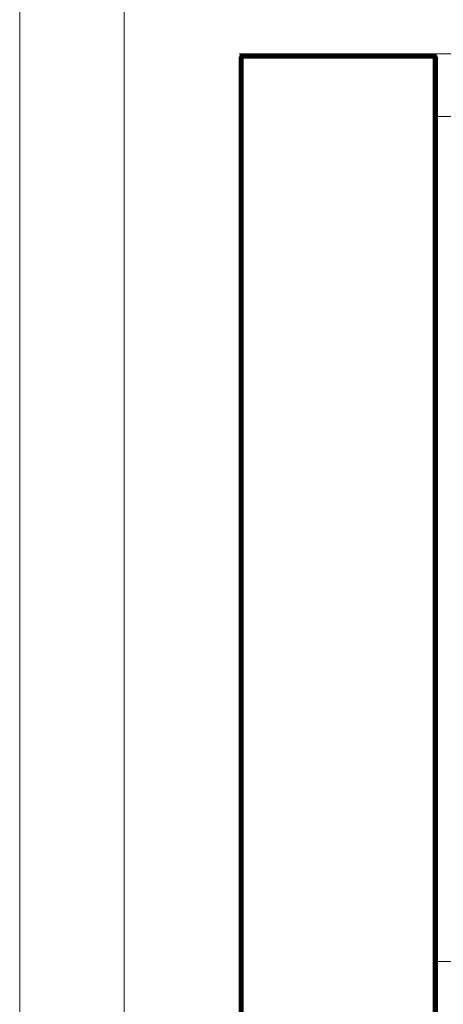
# Model space of a CAD drawing. Header units: millimetres. Extents: x -54833 to 17168, y -29122 to 68726.
# Tile 26 of 122: x -42640 to -42437, y 8444 to 8916. Entities that reach past the tile are written whole.
import ezdxf

# ---------------------------------------------------------------- set-up
doc = ezdxf.new("R2010")
doc.units = ezdxf.units.MM
for name, color, linetype, lineweight, true_color in [('Furniture-2', 7, 'Continuous', 9, 0xaaaaaa), ('Kohvikulaud-1', 7, 'Continuous', 9, 0xaaaaaa), ('Surface Pattern-1', 7, 'Continuous', 9, 0x232323)]:
    doc.layers.add(name, color=color, linetype=linetype, lineweight=lineweight, true_color=true_color)
doc.layers.add('Roofs', color=7, linetype='Continuous', lineweight=9)
doc.layers.add('Walls', color=7, linetype='Continuous', lineweight=9)

# ---------------------------------------------------------------- blocks, each defined once
blk = doc.blocks.new('MA_Kohvikulaud - Kohvikulaud_DWG-11500971-1_ korruse plaan')
at = {"layer": 'Kohvikulaud-1'}
for p, q in [((-40, 450), (860, 450)), ((-40, 448), (-39.97, 448.36)), ((-39.97, 448.36), (-40, 448)), ((-39.97, 448.36), (-39.86, 448.74)), ((-39.86, 448.73), (-39.97, 448.36)), ((-39.86, 448.74), (-39.67, 449.09)), ((-39.67, 449.09), (-39.86, 448.72)), ((-39.67, 449.09), (-39.86, 448.73)), ((-39.67, 449.08), (-39.86, 448.68)), ((-39.86, 448.7), (-39.67, 449.08)), ((-39.86, 448.68), (-39.67, 449.02)), ((-39.86, 448.62), (-39.67, 449.02)), ((-39.86, 448.62), (-39.67, 448.92)), ((-39.86, 448.52), (-39.67, 448.92)), ((-39.86, 448.52), (-39.67, 448.77)), ((-39.86, 448.4), (-39.67, 448.77)), ((-39.86, 448.4), (-39.67, 448.6)), ((-39.86, 448.27), (-39.67, 448.6)), ((-39.86, 448.27), (-39.67, 448.4)), ((-39.86, 448.13), (-39.67, 448.4)), ((-39.67, 449.09), (-39.41, 449.41)), ((-39.41, 449.41), (-39.67, 449.09)), ((-39.41, 449.39), (-39.67, 449.08)), ((-39.67, 449.02), (-39.41, 449.31)), ((-39.67, 448.92), (-39.41, 449.18)), ((-39.67, 449.08), (-39.67, 449.09)), ((-39.67, 449.08), (-39.67, 449.02)), ((-39.67, 449.02), (-39.67, 448.92)), ((-39.67, 448.77), (-39.41, 449)), ((-39.67, 448.92), (-39.67, 448.77)), ((-39.67, 448.6), (-39.41, 448.77)), ((-39.67, 448.77), (-39.67, 448.6)), ((-39.67, 448.6), (-39.67, 448.4)), ((-39.67, 448.4), (-39.41, 448.52)), ((-39.67, 448.4), (-39.67, 448.2)), ((-39.41, 449.41), (-39.09, 449.67)), ((-39.09, 449.67), (-39.41, 449.41)), ((-39.09, 449.65), (-39.41, 449.39)), ((-39.41, 449.31), (-39.09, 449.56)), ((-39.41, 449.39), (-39.41, 449.41)), ((-39.41, 449.18), (-39.09, 449.4)), ((-39.41, 449.39), (-39.41, 449.31)), ((-39.41, 449.31), (-39.41, 449.18)), ((-39.41, 449), (-39.09, 449.18)), ((-39.41, 449.18), (-39.41, 449)), ((-39.41, 449), (-39.41, 448.77)), ((-39.41, 448.77), (-39.09, 448.92)), ((-39.41, 448.77), (-39.41, 448.52)), ((-39.41, 448.52), (-39.09, 448.62)), ((-39.41, 448.52), (-39.41, 448.26)), ((-39.41, 448.26), (-39.09, 448.3)), ((-39.09, 449.67), (-38.74, 449.86)), ((-38.74, 449.86), (-39.09, 449.67)), ((-38.74, 449.83), (-39.09, 449.65)), ((-39.09, 449.56), (-38.74, 449.73)), ((-39.09, 449.65), (-39.09, 449.67)), ((-39.09, 449.65), (-39.09, 449.56)), ((-39.09, 449.4), (-38.74, 449.56)), ((-39.09, 449.56), (-39.09, 449.4)), ((-39.09, 449.4), (-39.09, 449.18)), ((-39.09, 449.18), (-38.74, 449.31)), ((-39.09, 449.18), (-39.09, 448.92)), ((-39.09, 448.92), (-38.74, 449.02)), ((-39.09, 448.92), (-39.09, 448.62)), ((-39.09, 448.62), (-38.74, 448.68)), ((-39.09, 448.62), (-39.09, 448.3)), ((-39.09, 448.3), (-38.74, 448.34)), ((-39.09, 448.3), (-39.09, 448)), ((-38.74, 449.86), (-38.36, 449.97)), ((-38.36, 449.97), (-38.74, 449.86)), ((-38.36, 449.93), (-38.74, 449.83)), ((-38.74, 449.83), (-38.74, 449.86)), ((-38.74, 449.73), (-38.36, 449.83)), ((-38.74, 449.83), (-38.74, 449.73)), ((-38.74, 449.73), (-38.74, 449.56)), ((-38.74, 449.56), (-38.36, 449.65)), ((-38.74, 449.56), (-38.74, 449.31)), ((-38.74, 449.31), (-38.36, 449.39)), ((-38.74, 449.31), (-38.74, 449.02)), ((-38.74, 449.02), (-38.36, 449.08)), ((-38.74, 449.02), (-38.74, 448.68)), ((-38.74, 448.68), (-38.36, 448.72)), ((-38.74, 448.68), (-38.74, 448.34)), ((-38.74, 448.34), (-38.36, 448.36)), ((-38.74, 448.34), (-38.74, 448)), ((-38.36, 449.97), (-38, 450)), ((-38, 450), (-38.36, 449.97)), ((-38.36, 449.93), (-38.36, 449.97)), ((-38.36, 449.93), (-38, 449.97)), ((-38.36, 449.83), (-38.36, 449.93)), ((-38.36, 449.83), (-38, 449.86)), ((-38.36, 449.65), (-38.36, 449.83)), ((-38.36, 449.65), (-38, 449.67)), ((-38.36, 449.39), (-38.36, 449.65)), ((-38.36, 449.39), (-38, 449.41)), ((-38.36, 449.08), (-38.36, 449.39)), ((-38.36, 449.08), (-38, 449.09)), ((-38.36, 448.72), (-38.36, 449.08)), ((-38.36, 448.72), (-38, 448.74)), ((-38.36, 448.36), (-38.36, 448.72)), ((-38.36, 448.36), (-38, 448.36)), ((-38.36, 448.36), (-38.36, 448)), ((-38, 450), (53, 450)), ((-38, 449.97), (-38, 450)), ((53, 450), (-38, 450)), ((-38, 449.86), (-38, 449.97)), ((53, 449.97), (-38, 449.97)), ((-38, 449.67), (-38, 449.86)), ((-38, 449.86), (53, 449.86)), ((-38, 449.41), (-38, 449.67)), ((-38, 449.67), (53, 449.67)), ((-38, 449.09), (-38, 449.41)), ((-38, 449.41), (53, 449.41)), ((-38, 448.74), (-38, 449.09)), ((-38, 449.09), (53, 449.09)), ((-38, 448.36), (-38, 448.74)), ((-38, 448.74), (53, 448.74)), ((-38, 448), (-38, 448.36)), ((-38, 448.36), (53, 448.36)), ((53, 450), (53.36, 449.97)), ((53, 449.97), (53, 450)), ((53.36, 449.97), (53, 450)), ((53, 449.86), (53, 449.97)), ((53.36, 449.93), (53, 449.97)), ((53, 449.67), (53, 449.86)), ((53.36, 449.83), (53, 449.86)), ((53, 449.41), (53, 449.67)), ((53.36, 449.65), (53, 449.67)), ((53, 449.09), (53, 449.41)), ((53.36, 449.39), (53, 449.41)), ((53, 448.74), (53, 449.09)), ((53.36, 449.08), (53, 449.09)), ((53, 448.36), (53, 448.74)), ((53.36, 448.72), (53, 448.74)), ((53, 448), (53, 448.36)), ((53.36, 448.36), (53, 448.36)), ((53.36, 449.97), (53.74, 449.86)), ((53.36, 449.93), (53.36, 449.97)), ((53.74, 449.86), (53.36, 449.97)), ((53.74, 449.83), (53.36, 449.93)), ((53.36, 449.93), (53.36, 449.83)), ((53.36, 449.83), (53.74, 449.73)), ((53.36, 449.83), (53.36, 449.65)), ((53.36, 449.65), (53.74, 449.56)), ((53.36, 449.65), (53.36, 449.39)), ((53.36, 449.39), (53.74, 449.31)), ((53.36, 449.39), (53.36, 449.08)), ((53.36, 449.08), (53.74, 449.02)), ((53.36, 449.08), (53.36, 448.72)), ((53.36, 448.72), (53.74, 448.68)), ((53.36, 448.72), (53.36, 448.36)), ((53.36, 448.36), (53.74, 448.34)), ((53.36, 448.36), (53.36, 448)), ((53.74, 449.86), (54.09, 449.67)), ((53.74, 449.83), (53.74, 449.86)), ((54.09, 449.67), (53.74, 449.86)), ((54.09, 449.65), (53.74, 449.83)), ((53.74, 449.83), (53.74, 449.73)), ((53.74, 449.73), (54.09, 449.56)), ((53.74, 449.73), (53.74, 449.56)), ((53.74, 449.56), (54.09, 449.4)), ((53.74, 449.56), (53.74, 449.31)), ((53.74, 449.31), (54.09, 449.18)), ((53.74, 449.31), (53.74, 449.02)), ((53.74, 449.02), (54.09, 448.92)), ((53.74, 449.02), (53.74, 448.68)), ((53.74, 448.68), (54.09, 448.62)), ((53.74, 448.68), (53.74, 448.34)), ((53.74, 448.34), (54.09, 448.3)), ((53.74, 448.34), (53.74, 448)), ((54.09, 449.67), (54.41, 449.41)), ((54.09, 449.65), (54.09, 449.67)), ((54.41, 449.41), (54.09, 449.67)), ((54.41, 449.39), (54.09, 449.65)), ((54.09, 449.65), (54.09, 449.56)), ((54.09, 449.56), (54.41, 449.31)), ((54.09, 449.56), (54.09, 449.4)), ((54.09, 449.4), (54.41, 449.18)), ((54.09, 449.4), (54.09, 449.18)), ((54.09, 449.18), (54.41, 449)), ((54.09, 449.18), (54.09, 448.92)), ((54.09, 448.92), (54.41, 448.77)), ((54.09, 448.92), (54.09, 448.62)), ((54.09, 448.62), (54.41, 448.52)), ((54.09, 448.62), (54.09, 448.3)), ((54.09, 448.3), (54.41, 448.26)), ((54.09, 448.3), (54.09, 448)), ((54.41, 449.41), (54.67, 449.09)), ((54.41, 449.39), (54.41, 449.41)), ((54.67, 449.09), (54.41, 449.41)), ((54.67, 449.08), (54.41, 449.39)), ((54.41, 449.39), (54.41, 449.31)), ((54.41, 449.31), (54.67, 449.02)), ((54.41, 449.31), (54.41, 449.18)), ((54.41, 449.18), (54.67, 448.92)), ((54.41, 449.18), (54.41, 449)), ((54.41, 449), (54.67, 448.77)), ((54.41, 449), (54.41, 448.77)), ((54.41, 448.77), (54.67, 448.6)), ((54.41, 448.77), (54.41, 448.52)), ((54.41, 448.52), (54.67, 448.4)), ((54.41, 448.52), (54.41, 448.26)), ((54.67, 449.09), (54.86, 448.74)), ((54.67, 449.08), (54.67, 449.09)), ((54.86, 448.74), (54.67, 449.09)), ((54.67, 449.08), (54.86, 448.72)), ((54.67, 449.08), (54.67, 449.02)), ((54.86, 448.73), (54.67, 449.08)), ((54.86, 448.7), (54.67, 449.02)), ((54.67, 449.02), (54.86, 448.7)), ((54.67, 449.02), (54.67, 448.92)), ((54.67, 448.92), (54.86, 448.65)), ((54.67, 448.92), (54.86, 448.65)), ((54.67, 448.92), (54.67, 448.77)), ((54.67, 448.77), (54.86, 448.57)), ((54.67, 448.77), (54.86, 448.57)), ((54.67, 448.77), (54.67, 448.6)), ((54.67, 448.6), (54.86, 448.46)), ((54.67, 448.6), (54.86, 448.46)), ((54.67, 448.6), (54.67, 448.4)), ((54.67, 448.4), (54.86, 448.34)), ((54.67, 448.4), (54.86, 448.34)), ((54.67, 448.4), (54.67, 448.2)), ((54.86, 448.74), (54.97, 448.36)), ((54.86, 448.73), (54.97, 448.36)), ((54.97, 448.36), (55, 448)), ((54.97, 448.36), (55, 448)), ((-40, 448), (-39.97, 448.03)), ((-39.97, 448.03), (-39.86, 448)), ((-39.97, 448), (-39.97, -448)), ((-39.86, 448.13), (-39.67, 448.2)), ((-39.67, 448), (-39.86, 448.13)), ((-39.86, 448.07), (-39.67, 448)), ((-39.86, 448), (-39.86, -448)), ((-39.67, 448.2), (-39.41, 448.26)), ((-39.67, 448.2), (-39.67, 448)), ((-39.67, 448), (-39.41, 448)), ((-39.67, 448), (-39.67, -448)), ((-39.41, 448.26), (-39.41, 448)), ((-39.41, 448), (-39.09, 448)), ((-39.41, 448), (-39.41, -448)), ((-39.09, 448), (-38.74, 448)), ((-39.09, 448), (-39.09, -448)), ((-38.74, 448), (-38.36, 448)), ((-38.74, 448), (-38.74, -448)), ((-38.36, 448), (-38, 448)), ((-38.36, -448), (-38.36, 448)), ((53, 448), (-38, 448)), ((-38, 448), (-38, -448)), ((53, -448), (53, 448)), ((53, 448), (53.36, 448)), ((53.36, 448), (53.74, 448)), ((53.36, -448), (53.36, 448)), ((53.74, 448), (54.09, 448)), ((53.74, 448), (53.74, -448)), ((54.09, 448), (54.41, 448)), ((54.09, -448), (54.09, 448)), ((54.41, 448.26), (54.67, 448.2)), ((54.41, 448.26), (54.41, 448)), ((54.41, 448), (54.67, 448)), ((54.41, -448), (54.41, 448)), ((54.67, 448.2), (54.86, 448.2)), ((54.67, 448.2), (54.86, 448.2)), ((54.67, 448.2), (54.67, 448)), ((54.67, 448), (54.86, 448.07)), ((54.67, 448), (54.86, 448.07)), ((54.67, -448), (54.67, 448)), ((54.86, 448), (54.97, 448.03)), ((54.86, -448), (54.86, 448)), ((54.97, 448.03), (55, 448)), ((54.97, -448), (54.97, 448)), ((62.63, 420), (53, 420)), ((53, 15), (62.63, 15))]:
    blk.add_line(p, q, dxfattribs=at)
blk = doc.blocks.new('MA_Kohvikulaud - MA_Kohvikulaud-11500981-1_ korruse plaan')
blk.add_blockref('MA_Kohvikulaud - Kohvikulaud_DWG-11500971-1_ korruse plaan', (-357.3, 23.93))

msp = doc.modelspace()

# ---------------------------------------------------------------- hatches: boundary and pattern name
at = {"layer": 'Surface Pattern-1'}
h = msp.add_hatch(dxfattribs=at)
h.set_pattern_fill('FP_30', color=256, style=0, pattern_type=2)
h.set_pattern_definition([(0, (0, 0), (0, 600), []), (90, (0, 0), (-600, 4e-14), [])])
h.paths.add_polyline_path([(-40469.36, 796), (-38928.99, 796), (-40163.39, 3075.81), (-40163.39, 4239.21), (-38798.43, 7692.57), (-40511.02, 9948.51), (-42590, 9948.51), (-42590, 1350.38), (-42335, 1350.38), (-42335, 850.38), (-42590, 850.38), (-42590, 796), (-42211.45, 796)])
h.paths.add_polyline_path([(-39990.07, 5450.01), (-40027.09, 5452.14), (-40078.78, 5461.76), (-40108.95, 5471.26), (-40145.02, 5486.47), (-40169.35, 5499.89), (-40200.45, 5520.67), (-40227.18, 5543.06), (-40251.6, 5567.94), (-40271.29, 5592.17), (-40293.88, 5626.63), (-40306.03, 5650.29), (-40319.46, 5682.7), (-40330.23, 5718.8), (-40337.08, 5755.89), (-40339.39, 5784.68), (-40339.15, 5821.8), (-40335.73, 5852.67), (-40327.97, 5890.4), (-40319.52, 5917.07), (-40306.34, 5949.25), (-40287.62, 5983.64), (-40270.11, 6009.45), (-40249.71, 6034.12), (-40224.59, 6059.29), (-40198.01, 6081.12), (-40163.54, 6103.71), (-40136.27, 6117.57), (-40105.15, 6130.11), (-40072.2, 6139.85), (-40038.25, 6146.31), (-40005.49, 6149.21), (-39968.37, 6148.98), (-39937.5, 6145.56), (-39901.57, 6138.24), (-39871.4, 6128.74), (-39835.33, 6113.53), (-39811, 6100.11), (-39779.89, 6079.33), (-39753.17, 6056.94), (-39730.81, 6034.34), (-39709.06, 6007.83), (-39686.47, 5973.37), (-39674.32, 5949.71), (-39660.88, 5917.3), (-39650.12, 5881.2), (-39643.5, 5845.36), (-39640.92, 5815.32), (-39641.3, 5777.16), (-39644.62, 5747.05), (-39652.38, 5709.62), (-39660.83, 5682.93), (-39674.01, 5650.76), (-39692.73, 5616.36), (-39710.23, 5590.55), (-39730.64, 5565.88), (-39755.75, 5540.71), (-39782.34, 5518.88), (-39816.8, 5496.29), (-39844.08, 5482.43), (-39875.19, 5469.89), (-39908.16, 5460.15), (-39946.21, 5453.06), (-39974.85, 5450.79), (-39982.59, 5450.39)])
h.paths.add_polyline_path([(-39990.08, 5490.01), (-40008.19, 5491.02), (-39997.37, 5490.35)])
h.paths.add_polyline_path([(-39974.24, 5490.82), (-39936.92, 5494.87), (-39905.71, 5501.93), (-39946.21, 5493.59), (-39972.18, 5491.02)])
h.paths.add_polyline_path([(-40036.5, 5493.89), (-40088.1, 5506.53), (-40040.74, 5494.51)])
h.paths.add_polyline_path([(-40095.39, 5508.84), (-40143.41, 5531.23), (-40101.41, 5510.98)])
h.paths.add_polyline_path([(-39857.1, 5520.47), (-39824.1, 5538.55), (-39800.07, 5555.46), (-39831.19, 5534.3), (-39851.97, 5523.21)])
h.paths.add_polyline_path([(-40149.95, 5534.83), (-40191.8, 5565.41), (-40154.14, 5537.34), (-40152.89, 5536.59)])
h.paths.add_polyline_path([(-40219.97, 5592.53), (-40251.93, 5635.1), (-40266.96, 5661.8), (-40242.72, 5620.73), (-40221.09, 5593.77)])
h.paths.add_polyline_path([(-39760.22, 5592.72), (-39736.83, 5621.8), (-39758.81, 5594.44)])
h.paths.add_polyline_path([(-39724.01, 5641.88), (-39706.91, 5674.68), (-39721.41, 5646.77)])
h.paths.add_polyline_path([(-40281.83, 5696.11), (-40294.89, 5746.71), (-40298.58, 5776.28), (-40291.67, 5729.28), (-40281.96, 5696.48)])
h.paths.add_polyline_path([(-39698.39, 5696.54), (-39687.46, 5734.16), (-39682.79, 5762.05), (-39691.36, 5719.66), (-39698.15, 5697.34)])
h.paths.add_polyline_path([(-39680.93, 5784.68), (-39680.92, 5784.77), (-39680.93, 5784.77)])
h.paths.add_polyline_path([(-40299.41, 5785.2), (-40297.28, 5836.91), (-40299.72, 5791.15)])
h.paths.add_polyline_path([(-39683.95, 5845.76), (-39691.5, 5882.02), (-39685.01, 5851.05)])
h.paths.add_polyline_path([(-40296.29, 5846.31), (-40283.64, 5897.93), (-40295.67, 5850.57)])
h.paths.add_polyline_path([(-40281.34, 5905.21), (-40258.94, 5953.23), (-40279.2, 5911.23)])
h.paths.add_polyline_path([(-39710.63, 5933.06), (-39728.73, 5966.07), (-39745.64, 5990.1), (-39724.48, 5958.98), (-39713.38, 5938.2)])
h.paths.add_polyline_path([(-40255.34, 5959.77), (-40224.76, 6001.63), (-40252.84, 5963.97)])
h.paths.add_polyline_path([(-40197.64, 6029.8), (-40155.53, 6061.45), (-40128.38, 6076.79), (-40169.44, 6052.55), (-40194.19, 6032.93)])
h.paths.add_polyline_path([(-39782.9, 6029.96), (-39811.97, 6053.35), (-39786.56, 6032.96)])
h.paths.add_polyline_path([(-39832.06, 6066.16), (-39864.85, 6083.26), (-39836.94, 6068.77)])
h.paths.add_polyline_path([(-40094.06, 6091.66), (-40042.2, 6104.97), (-40013.9, 6108.41), (-40060.89, 6101.49), (-40089.24, 6093.38)])
h.paths.add_polyline_path([(-39886.71, 6091.78), (-39924.39, 6102.74), (-39890.76, 6093.01)])
h.paths.add_polyline_path([(-39945.17, 6106.3), (-39982.84, 6109.66), (-39945.38, 6106.33)])
h.paths.add_polyline_path([(-39564.5, 6184.9), (-40012.64, 6225.79), (-39994.95, 6405.16), (-39989.99, 6405.34), (-39987.55, 6421.07), (-39895.96, 6413.09), (-39893.62, 6466.18), (-39990.98, 6474.65), (-39991.91, 6464.03), (-40021.79, 6466.63), (-39980.92, 6936.19), (-39951.03, 6933.59), (-39950.14, 6922.8), (-39503.65, 6883.93), (-39502.73, 6894.56), (-39472.84, 6891.96), (-39513.71, 6422.4), (-39543.6, 6425), (-39543.88, 6435.74), (-39642.49, 6442.12), (-39644.86, 6391.24), (-39554.26, 6383.26), (-39554.26, 6366.79), (-39548.71, 6366.31), (-39564.26, 6187.62)])
h.paths.add_polyline_path([(-39591.05, 6225.81), (-39589.28, 6255.26), (-39977.03, 6289.02), (-39979.59, 6259.63), (-39591.4, 6225.84)])
h.paths.add_polyline_path([(-39676.79, 6394.02), (-39674.45, 6447.1), (-39861.47, 6463.38), (-39864.03, 6410.31), (-39678.22, 6394.14)])
h.paths.add_polyline_path([(-39562.92, 6549.03), (-39562.48, 6554.08), (-39951.01, 6587.9), (-39951.45, 6582.85), (-39568.14, 6549.48)])
h.paths.add_polyline_path([(-39553.27, 6659.86), (-39552.83, 6664.91), (-39941.36, 6698.73), (-39941.8, 6693.68), (-39568.14, 6661.15)])
h.paths.add_polyline_path([(-39543.62, 6770.69), (-39543.18, 6775.74), (-39931.71, 6809.56), (-39932.15, 6804.51), (-39568.14, 6772.83)])
h.paths.add_polyline_path([(-39265.12, 6830.98), (-40093.57, 7182.64), (-39740.86, 8010.65), (-38914.27, 7657.53), (-39264.88, 6831.55)])
h.paths.add_polyline_path([(-39340.85, 6895.72), (-39182.6, 7268.52), (-39187.78, 7270.72), (-39346.02, 6897.92)])
h.paths.add_polyline_path([(-39433.47, 6935.04), (-39275.22, 7307.84), (-39281.01, 7308.6), (-39438.65, 6937.23)])
h.paths.add_polyline_path([(-39526.1, 6974.35), (-39367.85, 7347.16), (-39373.03, 7349.36), (-39531.27, 6976.55)])
h.paths.add_polyline_path([(-39618.72, 7013.67), (-39460.48, 7386.48), (-39465.65, 7388.67), (-39623.9, 7015.87)])
h.paths.add_polyline_path([(-39711.35, 7052.99), (-39553.1, 7425.79), (-39558.28, 7427.99), (-39716.53, 7055.19)])
h.paths.add_polyline_path([(-42251.66, 7079.83), (-42555.49, 7411.78), (-42421.7, 7532.54), (-42418.31, 7528.87), (-42406.13, 7539.99), (-42341.78, 7472.95), (-42304.1, 7507.72), (-42371.93, 7581.21), (-42382.17, 7571.76), (-42402.51, 7593.8), (-42051.37, 7917.91), (-42031.02, 7895.87), (-42041.25, 7886.42), (-41736.04, 7555.74), (-41725.81, 7565.19), (-41705.46, 7543.15), (-42056.61, 7219.04), (-42076.95, 7241.08), (-42066.72, 7250.53), (-42136.24, 7322.44), (-42171.98, 7286.3), (-42111.82, 7218.42), (-42121.09, 7206.85), (-42119.33, 7201.97), (-42251.13, 7080.32)])
h.paths.add_polyline_path([(-39803.97, 7092.31), (-39645.73, 7465.11), (-39650.91, 7467.31), (-39809.15, 7094.5)])
h.paths.add_polyline_path([(-42243.75, 7127.95), (-42222.08, 7147.96), (-42488.16, 7433.1), (-42508.02, 7414.27), (-42244.28, 7128.52)])
h.paths.add_polyline_path([(-39896.6, 7131.62), (-39738.35, 7504.43), (-39743.53, 7506.62), (-39901.78, 7133.82)])
h.paths.add_polyline_path([(-39989.23, 7170.94), (-39830.98, 7543.74), (-39895.99, 7571.34), (-40054.24, 7198.54), (-39998.33, 7174.8)])
h.paths.add_polyline_path([(-39170.88, 7296.14), (-39012.63, 7668.94), (-39017.81, 7671.14), (-39176.05, 7298.34)])
h.paths.add_polyline_path([(-42193.9, 7310.05), (-42154.89, 7346.06), (-42283.76, 7485.68), (-42321.2, 7447.97), (-42194.05, 7310.21)])
h.paths.add_polyline_path([(-39263.5, 7335.46), (-39105.26, 7708.26), (-39110.43, 7710.46), (-39268.68, 7337.65)])
h.paths.add_polyline_path([(-42005.34, 7348.01), (-42001.62, 7351.44), (-42266.13, 7638.03), (-42269.86, 7634.59), (-42011.85, 7355.06)])
h.paths.add_polyline_path([(-39356.13, 7374.77), (-39197.88, 7747.58), (-39203.06, 7749.78), (-39361.31, 7376.97), (-39356.99, 7375.14)])
h.paths.add_polyline_path([(-39448.75, 7414.09), (-39290.51, 7786.89), (-39295.69, 7789.09), (-39453.93, 7416.29)])
h.paths.add_polyline_path([(-41923.59, 7423.46), (-41919.87, 7426.9), (-42184.38, 7713.48), (-42188.11, 7710.05), (-41935.13, 7435.96)])
h.paths.add_polyline_path([(-39541.38, 7453.41), (-39383.13, 7826.21), (-39388.31, 7828.41), (-39546.56, 7455.61), (-39542.25, 7453.77)])
h.paths.add_polyline_path([(-40186.34, 7476.6), (-40519.62, 7809.89), (-40498.41, 7831.1), (-40490.87, 7823.56), (-40420.15, 7894.27), (-40459.1, 7930.4), (-40523.52, 7866.11), (-40535.12, 7877.71), (-40541.49, 7874.18), (-40668.83, 8001.52), (-40349.3, 8318.39), (-40223.28, 8189.54), (-40226.82, 8186.01), (-40215.22, 8174.28), (-40279.51, 8107.18), (-40243.38, 8071.04), (-40172.67, 8141.75), (-40180.21, 8149.3), (-40159, 8170.51), (-39825.71, 7837.22), (-39846.92, 7816.01), (-39854.47, 7823.56), (-40172.67, 7505.36), (-40165.12, 7497.81), (-40172.67, 7490.27)])
h.paths.add_polyline_path([(-39634.01, 7492.72), (-39475.76, 7865.53), (-39480.94, 7867.73), (-39639.18, 7494.92)])
h.paths.add_polyline_path([(-41841.84, 7498.92), (-41838.12, 7502.36), (-42102.63, 7788.94), (-42106.36, 7785.5), (-41849.29, 7506.99)])
h.paths.add_polyline_path([(-39726.63, 7532.04), (-39568.39, 7904.85), (-39573.56, 7907.04), (-39731.81, 7534.24), (-39727.08, 7532.23)])
h.paths.add_polyline_path([(-39819.26, 7571.36), (-39661.01, 7944.16), (-39726.89, 7969.71), (-39884.27, 7598.95), (-39853.47, 7585.88)])
h.paths.add_polyline_path([(-40230.1, 7605.21), (-39954.32, 7880.98), (-39957.91, 7884.57), (-40233.68, 7608.8)])
h.paths.add_polyline_path([(-40308.76, 7683.88), (-40033.84, 7960.5), (-40036.57, 7963.23), (-40312.34, 7687.46)])
h.paths.add_polyline_path([(-40387.43, 7762.54), (-40111.66, 8038.32), (-40115.24, 8041.9), (-40391.01, 7766.13)])
h.paths.add_polyline_path([(-40398.94, 7915.48), (-40264.59, 8049.83), (-40303.53, 8085.96), (-40435.08, 7951.61), (-40401.21, 7917.74)])
h.paths.add_polyline_path([(-40599.57, 7974.69), (-40323.8, 8250.46), (-40345.06, 8270.92), (-40620.43, 7995.54), (-40602.06, 7977.18)])
h.paths.add_polyline_path([(-42432.23, 7999.18), (-42534.86, 8001.18), (-42532.86, 8899.18), (-41634.86, 8899.18), (-41634.86, 7999.18), (-42429.21, 7999.18)])
h.paths.add_polyline_path([(-42031.73, 8029.18), (-42031.73, 8434.18), (-42037.36, 8434.18), (-42037.36, 8029.18)])
h.paths.add_polyline_path([(-42434.23, 8029.18), (-42434.23, 8434.18), (-42439.86, 8434.18), (-42439.86, 8029.18)])
h.paths.add_polyline_path([(-41836.11, 8029.18), (-41830.48, 8029.18), (-41830.48, 8434.18), (-41836.11, 8434.18), (-41836.11, 8131.86)])
h.paths.add_polyline_path([(-41931.11, 8029.18), (-41931.11, 8434.18), (-41936.73, 8434.18), (-41936.73, 8029.18)])
h.paths.add_polyline_path([(-42137.98, 8029.18), (-42132.36, 8029.18), (-42132.36, 8434.18), (-42137.98, 8434.18), (-42137.98, 8131.86)])
h.paths.add_polyline_path([(-42238.61, 8029.18), (-42232.98, 8029.18), (-42232.98, 8434.18), (-42238.61, 8434.18), (-42238.61, 8131.86)])
h.paths.add_polyline_path([(-42339.23, 8029.18), (-42333.61, 8029.18), (-42333.61, 8434.18), (-42339.23, 8434.18), (-42339.23, 8131.86)])
h.paths.add_polyline_path([(-41735.48, 8029.18), (-41664.86, 8029.18), (-41664.86, 8434.18), (-41735.48, 8434.18)])
h.paths.add_polyline_path([(-41664.86, 8464.18), (-41664.86, 8869.18), (-41735.48, 8869.18), (-41735.48, 8464.18)])
h.paths.add_polyline_path([(-42137.98, 8464.18), (-42132.36, 8464.18), (-42132.36, 8869.18), (-42137.98, 8869.18), (-42137.98, 8788)])
h.paths.add_polyline_path([(-42037.36, 8464.18), (-42031.73, 8464.18), (-42031.73, 8869.18), (-42037.36, 8869.18), (-42037.36, 8648.26)])
h.paths.add_polyline_path([(-42232.98, 8464.18), (-42232.98, 8869.18), (-42238.61, 8869.18), (-42238.61, 8464.18)])
h.paths.add_polyline_path([(-41931.11, 8464.18), (-41931.11, 8869.18), (-41936.73, 8869.18), (-41936.73, 8464.18)])
h.paths.add_polyline_path([(-41830.48, 8464.18), (-41830.48, 8869.18), (-41836.11, 8869.18), (-41836.11, 8464.18)])
h.paths.add_polyline_path([(-42339.23, 8464.18), (-42333.61, 8464.18), (-42333.61, 8869.18), (-42339.23, 8869.18), (-42339.23, 8788)])
h.paths.add_polyline_path([(-42434.23, 8464.18), (-42434.23, 8869.18), (-42439.86, 8869.18), (-42439.86, 8464.18)])
h.paths.add_polyline_path([(-42086.04, 8931.97), (-42410.15, 9283.11), (-42388.1, 9303.46), (-42378.66, 9293.22), (-42306.74, 9362.75), (-42342.88, 9398.49), (-42410.76, 9338.33), (-42422.34, 9347.6), (-42427.21, 9345.84), (-42549.36, 9478.17), (-42217.41, 9782), (-42096.64, 9648.21), (-42100.32, 9644.82), (-42089.19, 9632.64), (-42156.24, 9568.29), (-42121.46, 9530.61), (-42047.98, 9598.44), (-42057.43, 9608.67), (-42035.38, 9629.02), (-41711.28, 9277.87), (-41733.32, 9257.53), (-41742.77, 9267.76), (-42073.44, 8962.55), (-42064, 8952.31), (-42073.44, 8943.59)])
h.paths.add_polyline_path([(-42126.83, 9064.62), (-41840.25, 9329.14), (-41843.68, 9332.86), (-42130.27, 9068.35)])
h.paths.add_polyline_path([(-42202.29, 9146.37), (-41915.7, 9410.89), (-41919.14, 9414.61), (-42205.72, 9150.1)])
h.paths.add_polyline_path([(-42277.74, 9228.12), (-41991.16, 9492.64), (-41994.59, 9496.36), (-42281.18, 9231.85)])
h.paths.add_polyline_path([(-42283.13, 9381.4), (-42143.51, 9510.26), (-42181.22, 9547.7), (-42317.9, 9419.07), (-42291.72, 9390.71)])
h.paths.add_polyline_path([(-42481.23, 9448.58), (-42196.09, 9714.67), (-42214.92, 9734.53), (-42501.23, 9470.26), (-42484.92, 9452.58)])

# ---------------------------------------------------------------- linework, layer by layer
at = {"layer": 'Roofs'}
msp.add_line((-42590, 9948.51), (-42590, 6790), dxfattribs=at)
at = {"layer": 'Walls'}
msp.add_line((-42640, 11990), (-42640, 6790), dxfattribs=at)

# ---------------------------------------------------------------- block references
at = {"layer": 'Furniture-2'}
msp.add_blockref('MA_Kohvikulaud - MA_Kohvikulaud-11500981-1_ korruse plaan', (-42137.56, 8425.25), dxfattribs=at)

doc.saveas('drawing.dxf')
